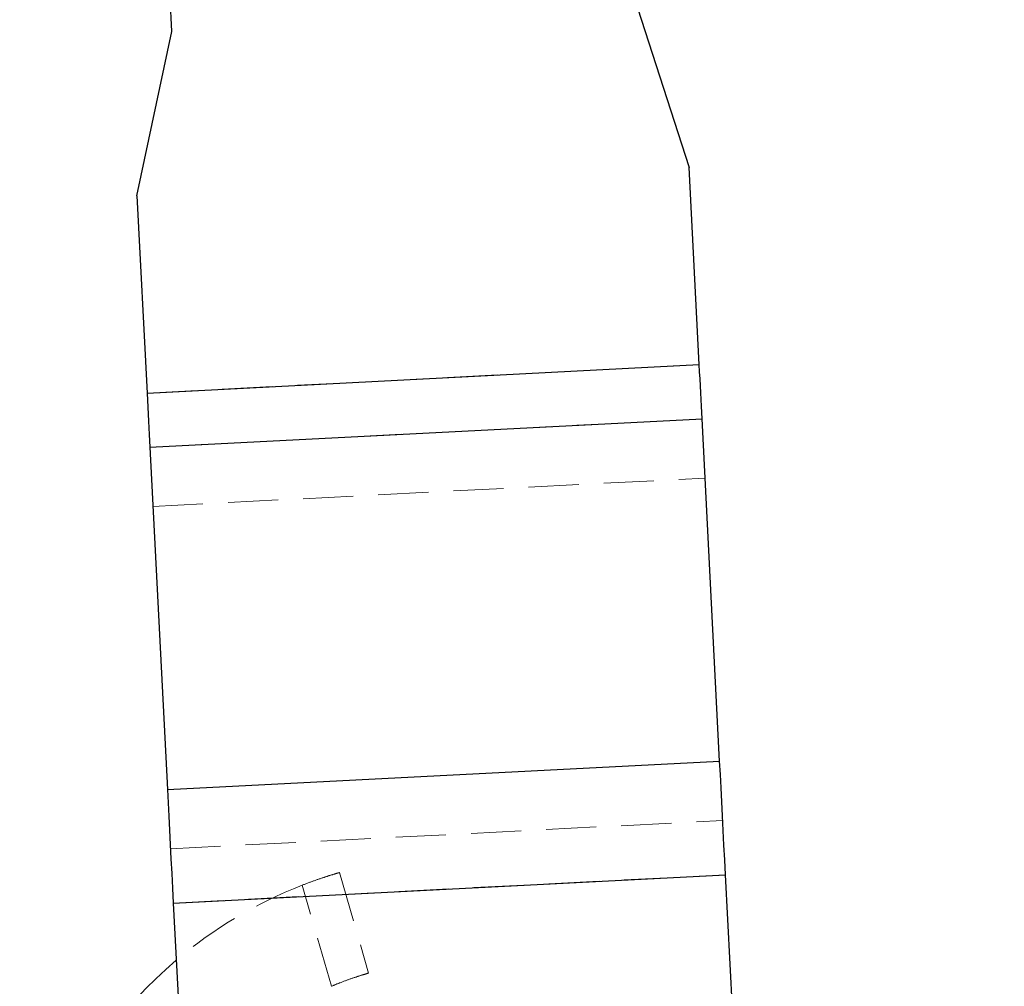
# Model space of a CAD drawing. Header units: millimetres. Extents: x 32 to 375, y 6 to 289.
# Tile 15 of 42: x 151 to 176, y 239 to 264. Entities that reach past the tile are written whole.
import ezdxf

# ---------------------------------------------------------------- set-up
doc = ezdxf.new("R2010")
doc.units = ezdxf.units.MM
doc.linetypes.add('HIDDEN', pattern=[1.905, 1.27, -0.635])
doc.layers.add('FORMATO', color=179, linetype='Continuous')
doc.styles.add('SLDTEXTSTYLE0', font='TXT', dxfattribs={"width": 0.75})
doc.dimstyles.new('SLDDIMSTYLE0', dxfattribs={"dimtxt": 3.5, "dimasz": 3.302, "dimexe": 0, "dimexo": 0.0625, "dimgap": 0.875, "dimtad": 1, "dimdec": 0, "dimrnd": 1e-09, "dimzin": 12, "dimdsep": 46, "dimtxsty": 'SLDTEXTSTYLE0', "dimsah": 1, "dimcen": 0.09, "dimadec": 0, "dimazin": 3, "dimtfac": 1, "dimtdec": 0, "dimtofl": 0, "dimtmove": 0, "dimatfit": 3, "dimfxl": 0, "dimfrac": 2, "dimtolj": 1, "dimtzin": 12, "dimarcsym": 0})

# ---------------------------------------------------------------- blocks, each defined once
blk = doc.blocks.new('_D_1')
at = {"layer": 'FORMATO'}
for p, q in [((166.395, 288.663), (205.622, 288.663)), ((204.622, 288.663), (204.622, 168.742)), ((190.86, 168.742), (205.622, 168.742))]:
    blk.add_line(p, q, dxfattribs=at)
for points in [[(204.622, 288.663), (204.114, 285.361), (205.13, 285.361)], [(204.622, 168.742), (205.13, 172.044), (204.114, 172.044)]]:
    blk.add_solid(points, dxfattribs=at)
at = {"layer": 'FORMATO', "insert": (200.11, 228.98), "char_height": 3.5, "attachment_point": 1, "rotation": 90, "style": 'SLDTEXTSTYLE0'}
blk.add_mtext('120', dxfattribs=at)

msp = doc.modelspace()

# ---------------------------------------------------------------- linework, layer by layer
at = {"color": 7, "linetype": 'Continuous', "lineweight": 25}
for p, q in [((154.906595, 263.648142), (154.725523, 267.172312)), ((166.691051, 264.253636), (168.000253, 260.210228)), ((154.018696, 259.491851), (154.906595, 263.648142)), ((168.256714, 255.218786), (168.000253, 260.210228)), ((154.018696, 259.491851), (154.275156, 254.500409)), ((154.275156, 254.500409), (168.256714, 255.218786)), ((154.345711, 253.127222), (168.327269, 253.8456)), ((168.772645, 245.177356), (168.327269, 253.8456)), ((154.345711, 253.127222), (154.791088, 244.458978)), ((154.791088, 244.458978), (168.772645, 245.177356)), ((154.938612, 241.587763), (168.920169, 242.30614)), ((169.795165, 225.276318), (168.920169, 242.30614)), ((154.938612, 241.587763), (155.813608, 224.557941))]:
    msp.add_line(p, q, dxfattribs=at)
at = {"color": 7, "linetype": 'HIDDEN', "lineweight": 18}
for p, q in [((154.275156, 254.500409), (168.256714, 255.218786)), ((168.327269, 253.8456), (154.345711, 253.127222)), ((154.42268, 251.629201), (168.404237, 252.347578)), ((168.772645, 245.177356), (154.791088, 244.458978)), ((154.868057, 242.960957), (168.849614, 243.679327)), ((159.147126, 242.360932), (159.885689, 239.815933)), ((154.938612, 241.587763), (168.920169, 242.30614)), ((158.941619, 239.481044), (158.199189, 242.039365))]:
    msp.add_line(p, q, dxfattribs=at)
at = {"color": 7, "linetype": 'Continuous', "lineweight": 25, "flags": 128}
for points in [[(168.327269, 253.8456), (168.319125, 254.004096), (168.310715, 254.167792), (168.302072, 254.335997), (168.293236, 254.507971), (168.284243, 254.683), (168.275132, 254.860316), (168.265943, 255.039168), (168.256714, 255.218786)], [(154.275156, 254.500409), (154.284386, 254.32079), (154.293576, 254.141939), (154.302686, 253.964623), (154.311679, 253.789601), (154.320515, 253.617619), (154.329158, 253.449422), (154.337568, 253.285718), (154.345711, 253.127222)], [(168.920169, 242.30614), (168.900872, 242.681717), (168.881658, 243.055676), (168.862608, 243.426432), (168.843805, 243.79239), (168.825329, 244.151984), (168.807259, 244.503674), (168.789673, 244.845954), (168.772645, 245.177356)], [(154.791088, 244.458978), (154.808115, 244.127576), (154.825702, 243.785297), (154.843772, 243.433607), (154.862247, 243.074012), (154.881051, 242.708054), (154.9001, 242.337299), (154.919315, 241.963339), (154.938612, 241.587763)]]:
    msp.add_lwpolyline(points, dxfattribs=at)
at = {"color": 7, "linetype": 'HIDDEN', "lineweight": 18}
msp.add_arc((162.275571, 231.5807), 11.225, 111.2939094, 130.3156673, dxfattribs=at)
at = {"color": 7, "linetype": 'Continuous', "lineweight": 25}
msp.add_arc((162.275571, 231.5807), 11.225, 130.3156673, 186.1828324, dxfattribs=at)
at = {"color": 7, "linetype": 'HIDDEN', "lineweight": 18}
for points, knots in [([(158.199189, 242.039365), (158.304275, 242.079242), (158.514458, 242.159001), (158.798578, 242.254582), (159.014588, 242.322124), (159.13044, 242.356098), (159.142359, 242.359551), (159.147126, 242.360932)], [0, 0, 0, 0, 0.214454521, 0.428932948, 0.642968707, 0.857200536, 1, 1, 1, 1]), ([(159.885689, 239.815933), (159.875066, 239.812885), (159.85382, 239.80679), (159.688761, 239.757205), (159.448069, 239.677702), (159.183353, 239.580826), (159.010843, 239.509618), (158.941619, 239.481044)], [0, 0, 0, 0, 0.2143754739, 0.4287535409, 0.643002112, 0.8567445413, 1, 1, 1, 1])]:
    msp.add_open_spline(points, degree=3, knots=knots, dxfattribs=at)

# ---------------------------------------------------------------- dimensions: what is measured, and where the dimension line sits
at = {"layer": 'FORMATO'}
dim = msp.add_linear_dim(base=(204.62153, 168.741773), p1=(165.394888, 288.663097), p2=(189.859558, 168.741773), angle=90, dimstyle='SLDDIMSTYLE0', dxfattribs=at)
dim.commit()
dim.dimension.update_dxf_attribs({"geometry": '_D_1', "text_midpoint": (204.62153, 232.859589), "dimtype": 160})

doc.saveas('drawing.dxf')
